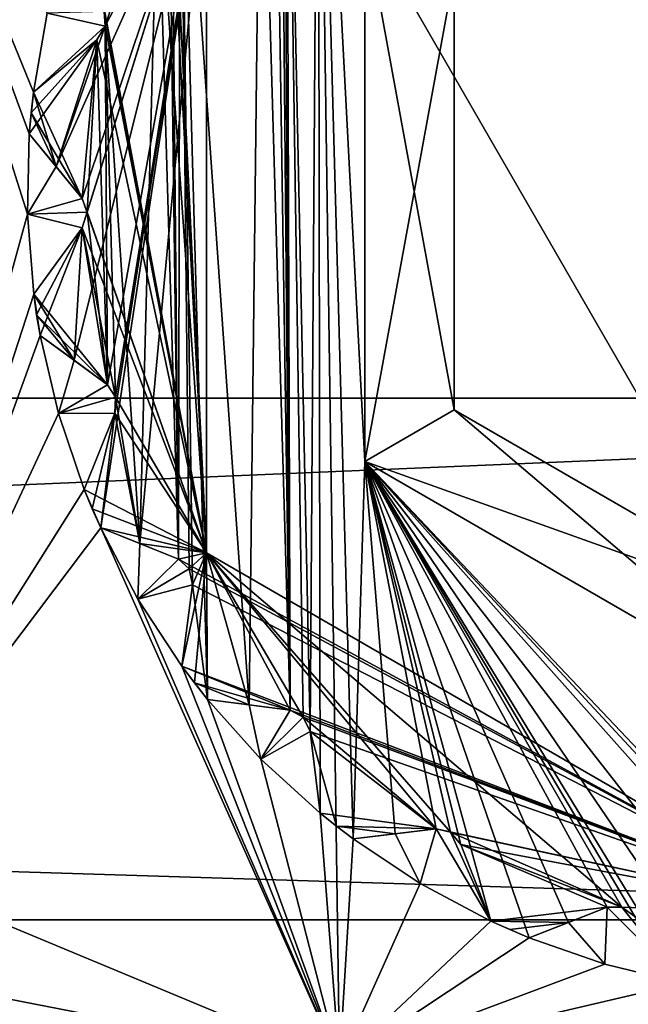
# Model space of a CAD drawing. Header units: metres. Extents: x -205 to 205, y -82 to 82.
# Tile 70 of 256: x -98.44 to -95.49, y -40.44 to -35.67. Entities that reach past the tile are written whole.
import ezdxf

# ---------------------------------------------------------------- set-up
doc = ezdxf.new("R2010")
doc.units = ezdxf.units.M
doc.layers.add('solid_PRT0003', color=7, linetype='CONTINUOUS')

msp = doc.modelspace()

# ---------------------------------------------------------------- linework, layer by layer
at = {"layer": 'solid_PRT0003'}
for points in [[(-200, -75), (-200, 75), (0, 75)], [(0, -75), (-200, -75), (0, 75)], [(-173.501572, -37.4888, 108.5), (-88.490875, 37.499069, 108.5), (-173.490875, 37.5112, 108.5)], [(-173.501572, -37.4888, 108.5), (-88.501579, -37.500927, 108.5), (-88.490875, 37.499069, 108.5)], [(-89.929092, -37.500725, 108.410858), (-172.074066, -37.489002, 108.410858), (-172.063354, 37.510998, 108.410858)], [(-89.918396, 37.499275, 108.410858), (-89.929092, -37.500725, 108.410858), (-172.063354, 37.510998, 108.410858)], [(-97.030434, -39.114395, 75), (-96.992798, -33.499554, 75), (-97.145279, -33.633003, 75)], [(-97.030434, -39.114395, 75), (-96.981972, -39.509548, 75), (-96.992798, -33.499554, 75)], [(-96.981972, -39.509548, 75), (-96.888588, -40.722324, 75), (-96.992798, -33.499554, 75)], [(-96.822311, -39.634323, 75), (-96.992798, -33.499554, 75), (-96.888588, -40.722324, 75)], [(-96.766197, -37.807178, 75), (-96.992798, -33.499554, 75), (-96.822311, -39.634323, 75)], [(-96.766197, -37.807178, 75), (-96.765823, -35.192318, 75), (-96.992798, -33.499554, 75)], [(-97.127411, -39.010872, 75), (-97.145279, -33.633003, 75), (-97.158646, -33.833813, 75)], [(-97.064514, -39.044338, 75), (-97.030434, -39.114395, 75), (-97.145279, -33.633003, 75)], [(-97.127411, -39.010872, 75), (-97.064514, -39.044338, 75), (-97.145279, -33.633003, 75)], [(-98.399925, -36.60841, 75), (-99.330193, -33.668289, 75), (-99.259232, -39.734886, 75)], [(-98.371559, -36.018242, 75), (-98.30439, -35.63549, 75), (-99.330193, -33.668289, 75)], [(-98.391357, -36.219906, 75), (-98.371559, -36.018242, 75), (-99.330193, -33.668289, 75)], [(-98.399925, -36.60841, 75), (-98.391357, -36.219906, 75), (-99.330193, -33.668289, 75)], [(-97.127411, -39.010872, 75), (-97.158646, -33.833813, 75), (-97.172165, -34.036934, 75)], [(-96.765823, -35.192318, 6), (-94.501808, -39.114967, 6), (-94.50106, -33.885178, 6)], [(-97.127411, -39.010872, 75), (-97.172165, -34.036934, 75), (-97.201622, -34.101803, 75)], [(-97.127411, -39.010872, 75), (-97.201622, -34.101803, 75), (-97.269402, -34.140221, 75)], [(-97.326515, -38.984985, 75), (-97.269402, -34.140221, 75), (-97.660728, -34.213398, 75)], [(-97.326515, -38.984985, 75), (-97.127411, -39.010872, 75), (-97.269402, -34.140221, 75)], [(-97.669319, -38.278938, 75), (-97.660728, -34.213398, 75), (-97.700821, -34.778503, 75)], [(-97.669319, -38.278938, 75), (-97.61673, -38.326992, 75), (-97.660728, -34.213398, 75)], [(-97.61673, -38.326992, 75), (-97.601135, -38.403328, 75), (-97.660728, -34.213398, 75)], [(-97.528854, -38.958675, 75), (-97.660728, -34.213398, 75), (-97.601135, -38.403328, 75)], [(-97.326515, -38.984985, 75), (-97.660728, -34.213398, 75), (-97.528854, -38.958675, 75)], [(-98.261864, -36.377598, 26), (-98.134445, -36.532764, 26), (-97.532372, -34.749832, 26)], [(-98.022995, -35.699276, 26), (-98.261864, -36.377598, 26), (-97.532372, -34.749832, 26)], [(-98.174187, -37.316628, 26), (-98.012184, -37.43523, 26), (-97.532372, -34.749832, 26)], [(-98.134621, -36.674614, 26), (-98.174187, -37.316628, 26), (-97.532372, -34.749832, 26)], [(-98.111511, -36.600212, 26), (-98.134621, -36.674614, 26), (-97.532372, -34.749832, 26)], [(-98.134445, -36.532764, 26), (-98.111511, -36.600212, 26), (-97.532372, -34.749832, 26)], [(-97.855728, -38.20435, 26), (-97.532372, -34.749832, 26), (-98.045174, -38.128544, 26)], [(-97.977074, -37.57267, 26), (-98.045174, -38.128544, 26), (-97.532372, -34.749832, 26)], [(-98.028442, -35.628242, 26), (-98.022995, -35.699276, 26), (-97.532372, -34.749832, 26)], [(-98.012184, -37.43523, 26), (-97.97319, -37.494854, 26), (-97.532372, -34.749832, 26)], [(-97.97319, -37.494854, 26), (-97.977074, -37.57267, 26), (-97.532372, -34.749832, 26)], [(-97.855728, -38.20435, 26), (-97.532959, -38.249302, 26), (-97.532372, -34.749832, 26)], [(-97.532455, -34.749977, 55), (-97.532875, -38.249447, 55), (-97.700829, -34.778465, 55)], [(-97.532372, -34.749832, 26), (-97.532959, -38.249302, 26), (-97.532455, -34.749977, 55)], [(-97.532959, -38.249302, 26), (-97.532875, -38.249447, 55), (-97.532455, -34.749977, 55)], [(-97.532875, -38.249447, 55), (-97.713219, -34.84866, 55), (-97.700829, -34.778465, 55)], [(-97.669319, -38.278938, 75), (-97.700821, -34.778503, 75), (-97.713211, -34.84866, 75)], [(-97.669319, -38.278938, 75), (-97.713211, -34.84866, 75), (-97.76931, -34.902721, 75)], [(-97.532875, -38.249447, 55), (-97.76931, -34.902721, 55), (-97.713219, -34.84866, 55)], [(-97.532875, -38.249447, 55), (-98.130142, -35.070919, 55), (-97.76931, -34.902721, 55)], [(-98.028442, -35.628242, 75), (-98.022995, -35.699276, 75), (-97.76931, -34.902721, 75)], [(-97.855728, -38.20435, 75), (-97.76931, -34.902721, 75), (-98.022995, -35.699276, 75)], [(-97.855728, -38.20435, 75), (-97.669319, -38.278938, 75), (-97.76931, -34.902721, 75)], [(-97.532875, -38.249447, 55), (-98.028458, -35.628208, 55), (-98.130142, -35.070919, 55)], [(-96.332924, -35.442307, 74.500084), (-96.765823, -35.192318, 75), (-96.766197, -37.807178, 75)], [(-96.765823, -35.192318, 6), (-96.766197, -37.807178, 6), (-94.501808, -39.114967, 6)], [(-96.333229, -37.557316, 6.499915), (-96.766197, -37.807178, 6), (-96.765823, -35.192318, 6)], [(-96.332924, -35.442307, 6.499915), (-96.333229, -37.557316, 6.499915), (-96.765823, -35.192318, 6)], [(-96.332924, -35.442307, 74.500084), (-96.766197, -37.807178, 75), (-96.333229, -37.557316, 74.500084)], [(-96.333229, -37.557316, 74.500084), (-96.333229, -37.557316, 6.499915), (-96.332924, -35.442307, 6.499915)], [(-96.332924, -35.442307, 74.500084), (-96.333229, -37.557316, 74.500084), (-96.332924, -35.442307, 6.499915)], [(-98.30439, -35.63549, 6), (-98.30439, -35.63549, 75), (-98.371559, -36.018242, 75)], [(-98.371559, -36.018242, 55), (-98.30439, -35.63549, 6), (-98.371559, -36.018242, 75)], [(-98.023003, -35.69928, 6), (-98.30439, -35.63549, 6), (-98.371559, -36.018242, 6)], [(-98.371559, -36.018242, 26), (-98.371559, -36.018242, 6), (-98.30439, -35.63549, 6)], [(-98.371559, -36.018242, 55), (-98.371559, -36.018242, 26), (-98.30439, -35.63549, 6)], [(-98.023003, -35.69928, 6), (-98.028458, -35.628208, 6), (-98.30439, -35.63549, 6)], [(-98.023003, -35.69928, 55), (-98.028442, -35.628242, 75), (-98.028458, -35.628208, 55)], [(-98.028442, -35.628242, 26), (-98.028458, -35.628208, 6), (-98.023003, -35.69928, 6)], [(-97.532875, -38.249447, 55), (-98.023003, -35.69928, 55), (-98.028458, -35.628208, 55)], [(-98.023003, -35.69928, 55), (-98.022995, -35.699276, 75), (-98.028442, -35.628242, 75)], [(-98.028442, -35.628242, 26), (-98.023003, -35.69928, 6), (-98.022995, -35.699276, 26)], [(-98.063889, -35.765594, 6), (-98.023003, -35.69928, 6), (-98.371559, -36.018242, 6)], [(-98.022995, -35.699276, 26), (-98.063889, -35.765594, 26), (-98.261864, -36.377598, 26)], [(-98.012184, -37.43523, 75), (-98.022995, -35.699276, 75), (-98.063889, -35.765594, 75)], [(-98.063889, -35.765594, 55), (-98.063889, -35.765594, 75), (-98.022995, -35.699276, 75)], [(-98.063889, -35.765594, 55), (-98.022995, -35.699276, 75), (-98.023003, -35.69928, 55)], [(-98.022995, -35.699276, 26), (-98.023003, -35.69928, 6), (-98.063889, -35.765594, 6)], [(-98.022995, -35.699276, 26), (-98.063889, -35.765594, 6), (-98.063889, -35.765594, 26)], [(-97.532875, -38.249447, 55), (-98.063889, -35.765594, 55), (-98.023003, -35.69928, 55)], [(-98.012184, -37.43523, 75), (-97.97319, -37.494854, 75), (-98.022995, -35.699276, 75)], [(-97.855728, -38.20435, 75), (-98.022995, -35.699276, 75), (-97.97319, -37.494854, 75)], [(-98.063889, -35.765594, 26), (-98.382767, -36.118946, 26), (-98.391357, -36.219906, 26)], [(-98.063889, -35.765594, 26), (-98.391357, -36.219906, 26), (-98.261864, -36.377598, 26)], [(-98.063889, -35.765594, 26), (-98.371559, -36.018242, 26), (-98.382767, -36.118946, 26)], [(-98.134445, -36.532764, 75), (-98.063889, -35.765594, 75), (-98.371559, -36.018242, 75)], [(-98.063889, -35.765594, 55), (-98.371559, -36.018242, 75), (-98.063889, -35.765594, 75)], [(-98.063889, -35.765594, 55), (-98.371559, -36.018242, 55), (-98.371559, -36.018242, 75)], [(-98.371559, -36.018242, 26), (-98.063889, -35.765594, 6), (-98.371559, -36.018242, 6)], [(-98.063889, -35.765594, 26), (-98.063889, -35.765594, 6), (-98.371559, -36.018242, 26)], [(-98.134476, -36.532734, 55), (-98.371559, -36.018242, 55), (-98.063889, -35.765594, 55)], [(-97.532875, -38.249447, 55), (-98.134476, -36.532734, 55), (-98.063889, -35.765594, 55)], [(-98.134445, -36.532764, 75), (-98.111511, -36.600212, 75), (-98.063889, -35.765594, 75)], [(-98.012184, -37.43523, 75), (-98.063889, -35.765594, 75), (-98.111511, -36.600212, 75)], [(-98.261864, -36.377598, 75), (-98.371559, -36.018242, 75), (-98.391357, -36.219906, 75)], [(-98.382767, -36.118946, 55), (-98.382767, -36.118946, 26), (-98.371559, -36.018242, 26)], [(-98.371559, -36.018242, 55), (-98.382767, -36.118946, 55), (-98.371559, -36.018242, 26)], [(-98.134476, -36.532734, 55), (-98.382767, -36.118946, 55), (-98.371559, -36.018242, 55)], [(-98.261864, -36.377598, 75), (-98.134445, -36.532764, 75), (-98.371559, -36.018242, 75)], [(-98.391357, -36.219906, 55), (-98.391357, -36.219906, 26), (-98.382767, -36.118946, 26)], [(-98.382767, -36.118946, 55), (-98.391357, -36.219906, 55), (-98.382767, -36.118946, 26)], [(-98.261879, -36.377579, 55), (-98.391357, -36.219906, 55), (-98.382767, -36.118946, 55)], [(-98.134476, -36.532734, 55), (-98.261879, -36.377579, 55), (-98.382767, -36.118946, 55)], [(-98.391357, -36.219906, 55), (-98.391357, -36.219906, 75), (-98.399925, -36.60841, 75)], [(-98.391357, -36.219906, 6), (-98.399925, -36.60841, 75), (-98.399925, -36.60841, 6)], [(-98.391357, -36.219906, 26), (-98.399925, -36.60841, 75), (-98.391357, -36.219906, 6)], [(-98.391357, -36.219906, 55), (-98.399925, -36.60841, 75), (-98.391357, -36.219906, 26)], [(-98.261879, -36.377579, 6), (-98.391357, -36.219906, 6), (-98.399925, -36.60841, 6)], [(-98.391357, -36.219906, 55), (-98.261864, -36.377598, 75), (-98.391357, -36.219906, 75)], [(-98.391357, -36.219906, 55), (-98.134445, -36.532764, 75), (-98.261864, -36.377598, 75)], [(-98.261879, -36.377579, 55), (-98.134445, -36.532764, 75), (-98.391357, -36.219906, 55)], [(-98.134445, -36.532764, 26), (-98.391357, -36.219906, 6), (-98.261879, -36.377579, 6)], [(-98.261864, -36.377598, 26), (-98.391357, -36.219906, 26), (-98.391357, -36.219906, 6)], [(-98.261864, -36.377598, 26), (-98.391357, -36.219906, 6), (-98.134445, -36.532764, 26)], [(-98.134476, -36.532734, 6), (-98.261879, -36.377579, 6), (-98.399925, -36.60841, 6)], [(-98.134476, -36.532734, 55), (-98.134445, -36.532764, 75), (-98.261879, -36.377579, 55)], [(-98.134445, -36.532764, 26), (-98.261879, -36.377579, 6), (-98.134476, -36.532734, 6)], [(-98.111511, -36.600216, 6), (-98.134476, -36.532734, 6), (-98.399925, -36.60841, 6)], [(-98.111511, -36.600216, 55), (-98.134445, -36.532764, 75), (-98.134476, -36.532734, 55)], [(-98.134445, -36.532764, 26), (-98.134476, -36.532734, 6), (-98.111511, -36.600216, 6)], [(-97.532875, -38.249447, 55), (-98.111511, -36.600216, 55), (-98.134476, -36.532734, 55)], [(-98.111511, -36.600216, 55), (-98.111511, -36.600212, 75), (-98.134445, -36.532764, 75)], [(-98.134445, -36.532764, 26), (-98.111511, -36.600216, 6), (-98.111511, -36.600212, 26)], [(-98.369797, -36.995838, 75), (-98.399925, -36.60841, 75), (-99.259232, -39.734886, 75)], [(-98.134621, -36.674614, 6), (-98.111511, -36.600216, 6), (-98.399925, -36.60841, 6)], [(-98.399925, -36.60841, 6), (-98.399925, -36.60841, 75), (-98.369797, -36.995838, 75)], [(-98.369797, -36.995838, 55), (-98.399925, -36.60841, 6), (-98.369797, -36.995838, 75)], [(-98.134621, -36.674614, 6), (-98.399925, -36.60841, 6), (-98.369797, -36.995838, 6)], [(-98.369797, -36.995838, 26), (-98.369797, -36.995838, 6), (-98.399925, -36.60841, 6)], [(-98.369797, -36.995838, 55), (-98.369797, -36.995838, 26), (-98.399925, -36.60841, 6)], [(-98.012184, -37.43523, 75), (-98.111511, -36.600212, 75), (-98.134621, -36.674614, 75)], [(-98.134621, -36.674614, 55), (-98.134621, -36.674614, 75), (-98.111511, -36.600212, 75)], [(-98.134621, -36.674614, 55), (-98.111511, -36.600212, 75), (-98.111511, -36.600216, 55)], [(-98.111511, -36.600212, 26), (-98.111511, -36.600216, 6), (-98.134621, -36.674614, 6)], [(-98.111511, -36.600212, 26), (-98.134621, -36.674614, 6), (-98.134621, -36.674614, 26)], [(-97.532875, -38.249447, 55), (-98.134621, -36.674614, 55), (-98.111511, -36.600216, 55)], [(-98.174187, -37.316628, 75), (-98.134621, -36.674614, 75), (-98.369797, -36.995838, 75)], [(-98.134621, -36.674614, 55), (-98.369797, -36.995838, 75), (-98.134621, -36.674614, 75)], [(-98.134621, -36.674614, 55), (-98.369797, -36.995838, 55), (-98.369797, -36.995838, 75)], [(-98.369797, -36.995838, 26), (-98.134621, -36.674614, 6), (-98.369797, -36.995838, 6)], [(-98.134621, -36.674614, 26), (-98.134621, -36.674614, 6), (-98.369797, -36.995838, 26)], [(-98.134621, -36.674614, 26), (-98.369797, -36.995838, 26), (-98.355614, -37.096169, 26)], [(-98.012215, -37.435207, 55), (-98.369797, -36.995838, 55), (-98.134621, -36.674614, 55)], [(-98.134621, -36.674614, 26), (-98.355614, -37.096169, 26), (-98.338821, -37.196091, 26)], [(-98.134621, -36.674614, 26), (-98.338821, -37.196091, 26), (-98.174187, -37.316628, 26)], [(-98.174187, -37.316628, 75), (-98.012184, -37.43523, 75), (-98.134621, -36.674614, 75)], [(-97.97319, -37.494858, 55), (-98.012215, -37.435207, 55), (-98.134621, -36.674614, 55)], [(-97.532875, -38.249447, 55), (-97.97319, -37.494858, 55), (-98.134621, -36.674614, 55)], [(-98.338821, -37.196091, 75), (-98.369797, -36.995838, 75), (-99.259232, -39.734886, 75)], [(-98.174187, -37.316628, 75), (-98.369797, -36.995838, 75), (-98.338821, -37.196091, 75)], [(-98.355614, -37.096169, 55), (-98.355614, -37.096169, 26), (-98.369797, -36.995838, 26)], [(-98.369797, -36.995838, 55), (-98.355614, -37.096169, 55), (-98.369797, -36.995838, 26)], [(-98.012215, -37.435207, 55), (-98.355614, -37.096169, 55), (-98.369797, -36.995838, 55)], [(-98.338821, -37.196091, 55), (-98.338821, -37.196091, 26), (-98.355614, -37.096169, 26)], [(-98.355614, -37.096169, 55), (-98.338821, -37.196091, 55), (-98.355614, -37.096169, 26)], [(-98.174202, -37.316612, 55), (-98.338821, -37.196091, 55), (-98.355614, -37.096169, 55)], [(-98.012215, -37.435207, 55), (-98.174202, -37.316612, 55), (-98.355614, -37.096169, 55)], [(-98.250511, -37.574524, 75), (-98.338821, -37.196091, 75), (-99.259232, -39.734886, 75)], [(-98.338821, -37.196091, 55), (-98.338821, -37.196091, 75), (-98.250511, -37.574524, 75)], [(-98.338821, -37.196091, 55), (-98.174187, -37.316628, 75), (-98.338821, -37.196091, 75)], [(-98.338821, -37.196091, 6), (-98.250511, -37.574524, 75), (-98.250511, -37.574524, 6)], [(-98.338821, -37.196091, 26), (-98.250511, -37.574524, 75), (-98.338821, -37.196091, 6)], [(-98.338821, -37.196091, 55), (-98.250511, -37.574524, 75), (-98.338821, -37.196091, 26)], [(-98.338821, -37.196091, 55), (-98.012184, -37.43523, 75), (-98.174187, -37.316628, 75)], [(-98.174202, -37.316612, 55), (-98.012184, -37.43523, 75), (-98.338821, -37.196091, 55)], [(-98.174202, -37.316612, 6), (-98.338821, -37.196091, 6), (-98.250511, -37.574524, 6)], [(-98.012184, -37.43523, 26), (-98.338821, -37.196091, 6), (-98.174202, -37.316612, 6)], [(-98.174187, -37.316628, 26), (-98.338821, -37.196091, 26), (-98.338821, -37.196091, 6)], [(-98.174187, -37.316628, 26), (-98.338821, -37.196091, 6), (-98.012184, -37.43523, 26)], [(-98.012215, -37.435207, 6), (-98.174202, -37.316612, 6), (-98.250511, -37.574524, 6)], [(-98.012215, -37.435207, 55), (-98.012184, -37.43523, 75), (-98.174202, -37.316612, 55)], [(-98.012184, -37.43523, 26), (-98.174202, -37.316612, 6), (-98.012215, -37.435207, 6)], [(-97.97319, -37.494858, 6), (-98.012215, -37.435207, 6), (-98.250511, -37.574524, 6)], [(-97.97319, -37.494858, 55), (-98.012184, -37.43523, 75), (-98.012215, -37.435207, 55)], [(-98.012184, -37.43523, 26), (-98.012215, -37.435207, 6), (-97.97319, -37.494858, 6)], [(-97.97319, -37.494858, 55), (-97.97319, -37.494854, 75), (-98.012184, -37.43523, 75)], [(-98.012184, -37.43523, 26), (-97.97319, -37.494858, 6), (-97.97319, -37.494854, 26)], [(-172.037628, -41.024548, 108.5), (-88.501579, -37.500927, 108.5), (-173.501572, -37.4888, 108.5)], [(-90.975815, -40.026699, 108.410858), (-172.074066, -37.489002, 108.410858), (-89.929092, -37.500725, 108.410858)], [(-171.028061, -40.015278, 108.410858), (-172.074066, -37.489002, 108.410858), (-90.975815, -40.026699, 108.410858)], [(-172.037628, -41.024548, 108.5), (-89.966545, -41.036259, 108.5), (-88.501579, -37.500927, 108.5)], [(-97.977074, -37.57267, 6), (-97.97319, -37.494858, 6), (-98.250511, -37.574524, 6)], [(-97.855728, -38.20435, 75), (-97.97319, -37.494854, 75), (-97.977074, -37.57267, 75)], [(-97.977074, -37.57267, 55), (-97.977074, -37.57267, 75), (-97.97319, -37.494854, 75)], [(-97.977074, -37.57267, 55), (-97.97319, -37.494854, 75), (-97.97319, -37.494858, 55)], [(-97.97319, -37.494854, 26), (-97.97319, -37.494858, 6), (-97.977074, -37.57267, 6)], [(-97.97319, -37.494854, 26), (-97.977074, -37.57267, 6), (-97.977074, -37.57267, 26)], [(-97.532875, -38.249447, 55), (-97.977074, -37.57267, 55), (-97.97319, -37.494858, 55)], [(-96.333229, -37.557316, 74.500084), (-96.766197, -37.807178, 75), (-94.501808, -39.114967, 75)], [(-96.333229, -37.557316, 6.499915), (-94.50174, -38.61507, 6.499915), (-96.766197, -37.807178, 6)], [(-96.333229, -37.557316, 74.500084), (-94.501808, -39.114967, 75), (-94.50174, -38.61507, 74.500084)], [(-94.50174, -38.61507, 74.500084), (-94.50174, -38.61507, 6.499915), (-96.333229, -37.557316, 6.499915)], [(-96.333229, -37.557316, 74.500084), (-94.50174, -38.61507, 74.500084), (-96.333229, -37.557316, 6.499915)], [(-98.124969, -37.942287, 75), (-98.250511, -37.574524, 75), (-99.259232, -39.734886, 75)], [(-97.977074, -37.57267, 6), (-98.250511, -37.574524, 6), (-98.124969, -37.942287, 6)], [(-98.250511, -37.574524, 6), (-98.250511, -37.574524, 75), (-98.124969, -37.942287, 75)], [(-98.124969, -37.942287, 55), (-98.250511, -37.574524, 6), (-98.124969, -37.942287, 75)], [(-98.124969, -37.942287, 26), (-98.124969, -37.942287, 6), (-98.250511, -37.574524, 6)], [(-98.124969, -37.942287, 55), (-98.124969, -37.942287, 26), (-98.250511, -37.574524, 6)], [(-98.045174, -38.128544, 75), (-97.977074, -37.57267, 75), (-98.124969, -37.942287, 75)], [(-97.977074, -37.57267, 55), (-98.124969, -37.942287, 75), (-97.977074, -37.57267, 75)], [(-97.977074, -37.57267, 55), (-98.124969, -37.942287, 55), (-98.124969, -37.942287, 75)], [(-98.124969, -37.942287, 26), (-97.977074, -37.57267, 6), (-98.124969, -37.942287, 6)], [(-97.977074, -37.57267, 26), (-97.977074, -37.57267, 6), (-98.124969, -37.942287, 26)], [(-97.977074, -37.57267, 26), (-98.124969, -37.942287, 26), (-98.086281, -38.035934, 26)], [(-97.532875, -38.249447, 55), (-98.124969, -37.942287, 55), (-97.977074, -37.57267, 55)], [(-97.977074, -37.57267, 26), (-98.086281, -38.035934, 26), (-98.045174, -38.128544, 26)], [(-97.855728, -38.20435, 75), (-97.977074, -37.57267, 75), (-98.045174, -38.128544, 75)], [(-96.766197, -37.807178, 75), (-96.822311, -39.634323, 75), (-96.619781, -39.609486, 75)], [(-96.766197, -37.807178, 75), (-96.300827, -39.661198, 75), (-96.155617, -40.031883, 75)], [(-96.766197, -37.807178, 75), (-96.155617, -40.031883, 75), (-95.96994, -40.113033, 75)], [(-96.766197, -37.807178, 75), (-96.351257, -39.601818, 75), (-96.300827, -39.661198, 75)], [(-96.766197, -37.807178, 75), (-96.420502, -39.585045, 75), (-96.351257, -39.601818, 75)], [(-96.766197, -37.807178, 75), (-96.619781, -39.609486, 75), (-96.420502, -39.585045, 75)], [(-96.766197, -37.807178, 75), (-95.96994, -40.113033, 75), (-95.779953, -40.038609, 75)], [(-96.766197, -37.807178, 75), (-95.458153, -40.009377, 75), (-95.225319, -40.332302, 75)], [(-96.766197, -37.807178, 75), (-95.225319, -40.332302, 75), (-95.025299, -40.364727, 75)], [(-96.766197, -37.807178, 75), (-95.521774, -39.964405, 75), (-95.458153, -40.009377, 75)], [(-96.766197, -37.807178, 75), (-95.59301, -39.965374, 75), (-95.521774, -39.964405, 75)], [(-96.766197, -37.807178, 75), (-95.779953, -40.038609, 75), (-95.59301, -39.965374, 75)], [(-96.766197, -37.807178, 75), (-94.628174, -40.109314, 75), (-94.555367, -40.137051, 75)], [(-96.766197, -37.807178, 75), (-94.555367, -40.137051, 75), (-94.501808, -39.114967, 75)], [(-96.766197, -37.807178, 75), (-94.69693, -40.127968, 75), (-94.628174, -40.109314, 75)], [(-96.766197, -37.807178, 75), (-94.859787, -40.245392, 75), (-94.69693, -40.127968, 75)], [(-96.766197, -37.807178, 75), (-95.025299, -40.364727, 75), (-94.859787, -40.245392, 75)], [(-94.50174, -38.61507, 6.499915), (-94.501808, -39.114967, 6), (-96.766197, -37.807178, 6)], [(-98.045174, -38.128544, 75), (-98.124969, -37.942287, 75), (-99.259232, -39.734886, 75)], [(-98.086281, -38.035934, 55), (-98.086281, -38.035934, 26), (-98.124969, -37.942287, 26)], [(-98.124969, -37.942287, 55), (-98.086281, -38.035934, 55), (-98.124969, -37.942287, 26)], [(-97.532875, -38.249447, 55), (-98.086281, -38.035934, 55), (-98.124969, -37.942287, 55)], [(-98.045174, -38.128544, 55), (-98.045174, -38.128544, 26), (-98.086281, -38.035934, 26)], [(-98.086281, -38.035934, 55), (-98.045174, -38.128544, 55), (-98.086281, -38.035934, 26)], [(-97.532875, -38.249447, 55), (-98.045174, -38.128544, 55), (-98.086281, -38.035934, 55)], [(-98.045174, -38.128544, 75), (-99.259232, -39.734886, 75), (-96.888588, -40.722324, 75)], [(-97.865517, -38.473122, 75), (-98.045174, -38.128544, 75), (-96.888588, -40.722324, 75)], [(-98.045174, -38.128544, 55), (-98.045174, -38.128544, 75), (-97.865517, -38.473122, 75)], [(-98.045174, -38.128544, 55), (-97.855728, -38.20435, 75), (-98.045174, -38.128544, 75)], [(-98.045174, -38.128544, 6), (-97.865517, -38.473122, 75), (-97.865517, -38.473122, 6)], [(-98.045174, -38.128544, 26), (-97.865517, -38.473122, 75), (-98.045174, -38.128544, 6)], [(-98.045174, -38.128544, 55), (-97.865517, -38.473122, 75), (-98.045174, -38.128544, 26)], [(-98.045174, -38.128544, 55), (-97.669319, -38.278938, 75), (-97.855728, -38.20435, 75)], [(-97.855751, -38.204338, 55), (-97.669319, -38.278938, 75), (-98.045174, -38.128544, 55)], [(-97.855751, -38.204338, 6), (-98.045174, -38.128544, 6), (-97.865517, -38.473122, 6)], [(-97.669319, -38.278938, 26), (-98.045174, -38.128544, 6), (-97.855751, -38.204338, 6)], [(-97.855728, -38.20435, 26), (-98.045174, -38.128544, 26), (-98.045174, -38.128544, 6)], [(-97.855728, -38.20435, 26), (-98.045174, -38.128544, 6), (-97.669319, -38.278938, 26)], [(-97.532875, -38.249447, 55), (-97.855751, -38.204338, 55), (-98.045174, -38.128544, 55)], [(-97.669357, -38.278923, 6), (-97.855751, -38.204338, 6), (-97.865517, -38.473122, 6)], [(-97.669357, -38.278923, 55), (-97.669319, -38.278938, 75), (-97.855751, -38.204338, 55)], [(-97.669319, -38.278938, 26), (-97.855751, -38.204338, 6), (-97.669357, -38.278923, 6)], [(-97.532875, -38.249447, 55), (-97.669357, -38.278923, 55), (-97.855751, -38.204338, 55)], [(-97.855728, -38.20435, 26), (-97.669319, -38.278938, 26), (-97.532959, -38.249302, 26)], [(-97.61673, -38.326996, 6), (-97.669357, -38.278923, 6), (-97.865517, -38.473122, 6)], [(-97.532875, -38.249447, 55), (-94.501938, -40.000072, 55), (-97.669357, -38.278923, 55)], [(-97.61673, -38.326996, 55), (-97.669319, -38.278938, 75), (-97.669357, -38.278923, 55)], [(-97.669319, -38.278938, 26), (-97.669357, -38.278923, 6), (-97.61673, -38.326996, 6)], [(-94.501938, -40.000072, 55), (-97.61673, -38.326996, 55), (-97.669357, -38.278923, 55)], [(-97.669319, -38.278938, 26), (-97.61673, -38.326992, 26), (-97.532959, -38.249302, 26)], [(-97.61673, -38.326996, 55), (-97.61673, -38.326992, 75), (-97.669319, -38.278938, 75)], [(-97.669319, -38.278938, 26), (-97.61673, -38.326996, 6), (-97.61673, -38.326992, 26)], [(-97.532959, -38.249302, 26), (-97.652466, -38.798115, 26), (-97.591705, -38.879196, 26)], [(-97.601135, -38.403328, 26), (-97.652466, -38.798115, 26), (-97.532959, -38.249302, 26)], [(-97.61673, -38.326992, 26), (-97.601135, -38.403328, 26), (-97.532959, -38.249302, 26)], [(-97.532959, -38.249302, 26), (-97.591705, -38.879196, 26), (-97.528854, -38.958675, 26)], [(-97.326515, -38.984985, 26), (-97.532959, -38.249302, 26), (-97.528854, -38.958675, 26)], [(-97.532959, -38.249302, 26), (-94.501938, -40.000072, 26), (-97.532875, -38.249447, 55)], [(-95.521774, -39.964405, 26), (-94.501938, -40.000072, 26), (-97.532959, -38.249302, 26)], [(-96.351257, -39.601818, 26), (-95.521774, -39.964405, 26), (-97.532959, -38.249302, 26)], [(-96.420502, -39.585045, 26), (-96.351257, -39.601818, 26), (-97.532959, -38.249302, 26)], [(-97.064514, -39.044338, 26), (-96.420502, -39.585045, 26), (-97.532959, -38.249302, 26)], [(-97.127411, -39.010872, 26), (-97.064514, -39.044338, 26), (-97.532959, -38.249302, 26)], [(-97.326515, -38.984985, 26), (-97.127411, -39.010872, 26), (-97.532959, -38.249302, 26)], [(-94.501938, -40.000072, 26), (-94.501938, -40.000072, 55), (-97.532875, -38.249447, 55)], [(-97.601135, -38.403328, 6), (-97.61673, -38.326996, 6), (-97.865517, -38.473122, 6)], [(-97.601135, -38.403328, 55), (-97.601135, -38.403328, 75), (-97.61673, -38.326992, 75)], [(-97.601135, -38.403328, 55), (-97.61673, -38.326992, 75), (-97.61673, -38.326996, 55)], [(-97.61673, -38.326992, 26), (-97.61673, -38.326996, 6), (-97.601135, -38.403328, 6)], [(-97.61673, -38.326992, 26), (-97.601135, -38.403328, 6), (-97.601135, -38.403328, 26)], [(-94.501938, -40.000072, 55), (-97.601135, -38.403328, 55), (-97.61673, -38.326996, 55)], [(-97.601135, -38.403328, 6), (-97.865517, -38.473122, 6), (-97.652466, -38.798115, 6)], [(-97.528854, -38.958675, 75), (-97.601135, -38.403328, 75), (-97.652466, -38.798115, 75)], [(-97.601135, -38.403328, 55), (-97.652466, -38.798115, 75), (-97.601135, -38.403328, 75)], [(-97.601135, -38.403328, 55), (-97.652466, -38.798115, 55), (-97.652466, -38.798115, 75)], [(-97.652466, -38.798115, 26), (-97.601135, -38.403328, 6), (-97.652466, -38.798115, 6)], [(-97.601135, -38.403328, 26), (-97.601135, -38.403328, 6), (-97.652466, -38.798115, 26)], [(-94.501938, -40.000072, 55), (-97.652466, -38.798115, 55), (-97.601135, -38.403328, 55)], [(-97.652466, -38.798115, 75), (-97.865517, -38.473122, 75), (-96.888588, -40.722324, 75)], [(-97.865517, -38.473122, 6), (-97.865517, -38.473122, 75), (-97.652466, -38.798115, 75)], [(-97.652466, -38.798115, 55), (-97.865517, -38.473122, 6), (-97.652466, -38.798115, 75)], [(-97.652466, -38.798115, 26), (-97.652466, -38.798115, 6), (-97.865517, -38.473122, 6)], [(-97.652466, -38.798115, 55), (-97.652466, -38.798115, 26), (-97.865517, -38.473122, 6)], [(-97.528854, -38.958675, 75), (-97.652466, -38.798115, 75), (-96.888588, -40.722324, 75)], [(-97.591705, -38.879196, 55), (-97.591705, -38.879196, 26), (-97.652466, -38.798115, 26)], [(-97.652466, -38.798115, 55), (-97.591705, -38.879196, 55), (-97.652466, -38.798115, 26)], [(-97.127449, -39.010868, 55), (-97.591705, -38.879196, 55), (-97.652466, -38.798115, 55)], [(-94.501938, -40.000072, 55), (-97.127449, -39.010868, 55), (-97.652466, -38.798115, 55)], [(-97.528854, -38.958675, 55), (-97.528854, -38.958675, 26), (-97.591705, -38.879196, 26)], [(-97.591705, -38.879196, 55), (-97.528854, -38.958675, 55), (-97.591705, -38.879196, 26)], [(-97.326538, -38.984982, 55), (-97.528854, -38.958675, 55), (-97.591705, -38.879196, 55)], [(-97.127449, -39.010868, 55), (-97.326538, -38.984982, 55), (-97.591705, -38.879196, 55)], [(-97.26915, -39.247749, 75), (-97.528854, -38.958675, 75), (-96.888588, -40.722324, 75)], [(-97.528854, -38.958675, 55), (-97.528854, -38.958675, 75), (-97.26915, -39.247749, 75)], [(-97.528854, -38.958675, 55), (-97.326515, -38.984985, 75), (-97.528854, -38.958675, 75)], [(-97.528854, -38.958675, 6), (-97.26915, -39.247749, 75), (-97.26915, -39.247749, 6)], [(-97.528854, -38.958675, 26), (-97.26915, -39.247749, 75), (-97.528854, -38.958675, 6)], [(-97.528854, -38.958675, 55), (-97.26915, -39.247749, 75), (-97.528854, -38.958675, 26)], [(-97.528854, -38.958675, 55), (-97.127411, -39.010872, 75), (-97.326515, -38.984985, 75)], [(-97.326538, -38.984982, 55), (-97.127411, -39.010872, 75), (-97.528854, -38.958675, 55)], [(-97.326538, -38.984982, 6), (-97.528854, -38.958675, 6), (-97.26915, -39.247749, 6)], [(-97.127411, -39.010872, 26), (-97.528854, -38.958675, 6), (-97.326538, -38.984982, 6)], [(-97.326515, -38.984985, 26), (-97.528854, -38.958675, 26), (-97.528854, -38.958675, 6)], [(-97.326515, -38.984985, 26), (-97.528854, -38.958675, 6), (-97.127411, -39.010872, 26)], [(-97.127449, -39.010868, 55), (-97.127411, -39.010872, 75), (-97.326538, -38.984982, 55)], [(-97.127449, -39.010868, 6), (-97.326538, -38.984982, 6), (-97.26915, -39.247749, 6)], [(-97.127411, -39.010872, 26), (-97.326538, -38.984982, 6), (-97.127449, -39.010868, 6)], [(-97.064514, -39.044342, 6), (-97.127449, -39.010868, 6), (-97.26915, -39.247749, 6)], [(-97.030434, -39.114395, 6), (-97.064514, -39.044342, 6), (-97.26915, -39.247749, 6)], [(-97.064514, -39.044342, 55), (-97.127411, -39.010872, 75), (-97.127449, -39.010868, 55)], [(-97.127411, -39.010872, 26), (-97.127449, -39.010868, 6), (-97.064514, -39.044342, 6)], [(-94.501938, -40.000072, 55), (-97.064514, -39.044342, 55), (-97.127449, -39.010868, 55)], [(-97.064514, -39.044342, 55), (-97.064514, -39.044338, 75), (-97.127411, -39.010872, 75)], [(-97.127411, -39.010872, 26), (-97.064514, -39.044342, 6), (-97.064514, -39.044338, 26)], [(-97.030434, -39.114395, 55), (-97.030434, -39.114395, 75), (-97.064514, -39.044338, 75)], [(-97.030434, -39.114395, 55), (-97.064514, -39.044338, 75), (-97.064514, -39.044342, 55)], [(-97.064514, -39.044338, 26), (-97.064514, -39.044342, 6), (-97.030434, -39.114395, 6)], [(-97.064514, -39.044338, 26), (-97.030434, -39.114395, 6), (-97.030434, -39.114395, 26)], [(-97.064514, -39.044338, 26), (-97.030434, -39.114395, 26), (-96.420502, -39.585045, 26)], [(-94.501938, -40.000072, 55), (-97.030434, -39.114395, 55), (-97.064514, -39.044342, 55)], [(-97.030434, -39.114395, 6), (-97.26915, -39.247749, 6), (-96.981972, -39.509548, 6)], [(-97.030434, -39.114395, 55), (-96.981972, -39.509548, 75), (-97.030434, -39.114395, 75)], [(-97.030434, -39.114395, 55), (-96.981972, -39.509548, 55), (-96.981972, -39.509548, 75)], [(-96.981972, -39.509548, 26), (-97.030434, -39.114395, 6), (-96.981972, -39.509548, 6)], [(-97.030434, -39.114395, 26), (-97.030434, -39.114395, 6), (-96.981972, -39.509548, 26)], [(-97.030434, -39.114395, 26), (-96.981972, -39.509548, 26), (-96.902954, -39.572971, 26)], [(-97.030434, -39.114395, 26), (-96.902954, -39.572971, 26), (-96.420502, -39.585045, 26)], [(-96.42054, -39.585049, 55), (-96.981972, -39.509548, 55), (-97.030434, -39.114395, 55)], [(-94.501938, -40.000072, 55), (-96.42054, -39.585049, 55), (-97.030434, -39.114395, 55)], [(-96.981972, -39.509548, 75), (-97.26915, -39.247749, 75), (-96.888588, -40.722324, 75)], [(-97.26915, -39.247749, 6), (-97.26915, -39.247749, 75), (-96.981972, -39.509548, 75)], [(-96.981972, -39.509548, 55), (-97.26915, -39.247749, 6), (-96.981972, -39.509548, 75)], [(-96.981972, -39.509548, 26), (-96.981972, -39.509548, 6), (-97.26915, -39.247749, 6)], [(-96.981972, -39.509548, 55), (-96.981972, -39.509548, 26), (-97.26915, -39.247749, 6)], [(-96.902954, -39.572971, 55), (-96.902954, -39.572971, 26), (-96.981972, -39.509548, 26)], [(-96.981972, -39.509548, 55), (-96.902954, -39.572971, 55), (-96.981972, -39.509548, 26)], [(-96.42054, -39.585049, 55), (-96.902954, -39.572971, 55), (-96.981972, -39.509548, 55)], [(-96.822311, -39.634323, 55), (-96.822311, -39.634323, 26), (-96.902954, -39.572971, 26)], [(-96.619781, -39.609486, 26), (-96.902954, -39.572971, 26), (-96.822311, -39.634323, 26)], [(-96.902954, -39.572971, 55), (-96.822311, -39.634323, 55), (-96.902954, -39.572971, 26)], [(-96.619781, -39.609486, 26), (-96.420502, -39.585045, 26), (-96.902954, -39.572971, 26)], [(-96.619804, -39.609486, 55), (-96.822311, -39.634323, 55), (-96.902954, -39.572971, 55)], [(-96.42054, -39.585049, 55), (-96.619804, -39.609486, 55), (-96.902954, -39.572971, 55)], [(-96.822311, -39.634323, 55), (-96.420502, -39.585045, 75), (-96.619781, -39.609486, 75)], [(-96.619804, -39.609486, 55), (-96.420502, -39.585045, 75), (-96.822311, -39.634323, 55)], [(-96.420502, -39.585045, 26), (-96.822311, -39.634323, 6), (-96.619804, -39.609486, 6)], [(-96.619781, -39.609486, 26), (-96.822311, -39.634323, 6), (-96.420502, -39.585045, 26)], [(-96.822311, -39.634323, 55), (-96.619781, -39.609486, 75), (-96.822311, -39.634323, 75)], [(-96.619804, -39.609486, 6), (-96.822311, -39.634323, 6), (-96.498878, -39.849728, 6)], [(-96.619781, -39.609486, 26), (-96.822311, -39.634323, 26), (-96.822311, -39.634323, 6)], [(-96.42054, -39.585049, 55), (-96.420502, -39.585045, 75), (-96.619804, -39.609486, 55)], [(-96.420502, -39.585045, 26), (-96.619804, -39.609486, 6), (-96.42054, -39.585049, 6)], [(-96.42054, -39.585049, 6), (-96.619804, -39.609486, 6), (-96.498878, -39.849728, 6)], [(-96.42054, -39.585049, 6), (-96.498878, -39.849728, 6), (-96.155617, -40.031883, 6)], [(-96.351257, -39.601822, 55), (-96.420502, -39.585045, 75), (-96.42054, -39.585049, 55)], [(-96.420502, -39.585045, 26), (-96.42054, -39.585049, 6), (-96.351257, -39.601822, 6)], [(-96.351257, -39.601822, 6), (-96.42054, -39.585049, 6), (-96.155617, -40.031883, 6)], [(-94.501938, -40.000072, 55), (-96.351257, -39.601822, 55), (-96.42054, -39.585049, 55)], [(-96.351257, -39.601822, 55), (-96.351257, -39.601818, 75), (-96.420502, -39.585045, 75)], [(-96.420502, -39.585045, 26), (-96.351257, -39.601822, 6), (-96.351257, -39.601818, 26)], [(-96.300827, -39.661198, 55), (-96.300827, -39.661198, 75), (-96.351257, -39.601818, 75)], [(-96.300827, -39.661198, 55), (-96.351257, -39.601818, 75), (-96.351257, -39.601822, 55)], [(-96.351257, -39.601818, 26), (-96.351257, -39.601822, 6), (-96.300827, -39.661198, 6)], [(-96.351257, -39.601818, 26), (-96.300827, -39.661198, 6), (-96.300827, -39.661198, 26)], [(-96.351257, -39.601818, 26), (-96.300827, -39.661198, 26), (-95.521774, -39.964405, 26)], [(-96.351257, -39.601822, 6), (-96.155617, -40.031883, 6), (-96.300827, -39.661198, 6)], [(-94.501938, -40.000072, 55), (-96.300827, -39.661198, 55), (-96.351257, -39.601822, 55)], [(-96.498878, -39.849728, 75), (-96.822311, -39.634323, 75), (-96.888588, -40.722324, 75)], [(-96.822311, -39.634323, 55), (-96.822311, -39.634323, 75), (-96.498878, -39.849728, 75)], [(-96.822311, -39.634323, 6), (-96.498878, -39.849728, 75), (-96.498878, -39.849728, 6)], [(-96.822311, -39.634323, 26), (-96.498878, -39.849728, 75), (-96.822311, -39.634323, 6)], [(-96.822311, -39.634323, 55), (-96.498878, -39.849728, 75), (-96.822311, -39.634323, 26)], [(-96.300827, -39.661198, 55), (-96.155617, -40.031883, 75), (-96.300827, -39.661198, 75)], [(-96.300827, -39.661198, 55), (-96.155617, -40.031883, 55), (-96.155617, -40.031883, 75)], [(-96.155617, -40.031883, 26), (-96.300827, -39.661198, 6), (-96.155617, -40.031883, 6)], [(-96.300827, -39.661198, 26), (-96.300827, -39.661198, 6), (-96.155617, -40.031883, 26)], [(-96.300827, -39.661198, 26), (-96.155617, -40.031883, 26), (-95.59301, -39.965374, 26)], [(-95.59304, -39.965389, 55), (-96.155617, -40.031883, 55), (-96.300827, -39.661198, 55)], [(-95.521767, -39.964405, 55), (-95.59304, -39.965389, 55), (-96.300827, -39.661198, 55)], [(-94.501938, -40.000072, 55), (-95.521767, -39.964405, 55), (-96.300827, -39.661198, 55)], [(-96.300827, -39.661198, 26), (-95.59301, -39.965374, 26), (-95.521774, -39.964405, 26)], [(-99.259232, -39.734886, 75), (-99.399345, -40.232574, 75), (-96.888588, -40.722324, 75)], [(-96.155617, -40.031883, 75), (-96.498878, -39.849728, 75), (-96.888588, -40.722324, 75)], [(-96.498878, -39.849728, 6), (-96.498878, -39.849728, 75), (-96.155617, -40.031883, 75)], [(-96.155617, -40.031883, 55), (-96.498878, -39.849728, 6), (-96.155617, -40.031883, 75)], [(-96.155617, -40.031883, 26), (-96.155617, -40.031883, 6), (-96.498878, -39.849728, 6)], [(-96.155617, -40.031883, 55), (-96.155617, -40.031883, 26), (-96.498878, -39.849728, 6)], [(-95.779953, -40.038609, 26), (-95.59301, -39.965374, 26), (-96.155617, -40.031883, 26)], [(-95.59304, -39.965389, 55), (-95.779976, -40.038616, 55), (-96.155617, -40.031883, 55)], [(-95.96994, -40.113033, 55), (-95.59301, -39.965374, 75), (-95.779953, -40.038609, 75)], [(-95.779976, -40.038616, 55), (-95.59301, -39.965374, 75), (-95.96994, -40.113033, 55)], [(-95.59301, -39.965374, 26), (-95.96994, -40.113033, 6), (-95.779976, -40.038616, 6)], [(-95.779953, -40.038609, 26), (-95.96994, -40.113033, 6), (-95.59301, -39.965374, 26)], [(-95.59304, -39.965389, 55), (-95.59301, -39.965374, 75), (-95.779976, -40.038616, 55)], [(-95.59301, -39.965374, 26), (-95.779976, -40.038616, 6), (-95.59304, -39.965389, 6)], [(-95.59304, -39.965389, 6), (-95.779976, -40.038616, 6), (-95.603104, -40.241238, 6)], [(-95.59304, -39.965389, 6), (-95.603104, -40.241238, 6), (-95.225319, -40.332302, 6)], [(-95.521767, -39.964405, 55), (-95.59301, -39.965374, 75), (-95.59304, -39.965389, 55)], [(-95.521767, -39.964405, 6), (-95.59304, -39.965389, 6), (-95.225319, -40.332302, 6)], [(-95.59301, -39.965374, 26), (-95.59304, -39.965389, 6), (-95.521767, -39.964405, 6)], [(-95.521767, -39.964405, 55), (-95.521774, -39.964405, 75), (-95.59301, -39.965374, 75)], [(-95.59301, -39.965374, 26), (-95.521767, -39.964405, 6), (-95.521774, -39.964405, 26)], [(-95.458153, -40.009377, 55), (-95.458153, -40.009377, 75), (-95.521774, -39.964405, 75)], [(-95.458153, -40.009377, 55), (-95.521774, -39.964405, 75), (-95.521767, -39.964405, 55)], [(-95.521774, -39.964405, 26), (-95.521767, -39.964405, 6), (-95.458153, -40.009377, 6)], [(-95.521774, -39.964405, 26), (-95.458153, -40.009377, 6), (-95.458153, -40.009377, 26)], [(-95.521774, -39.964405, 26), (-95.458153, -40.009377, 26), (-94.501938, -40.000072, 26)], [(-95.521767, -39.964405, 6), (-95.225319, -40.332302, 6), (-95.458153, -40.009377, 6)], [(-94.501938, -40.000072, 55), (-95.458153, -40.009377, 55), (-95.521767, -39.964405, 55)], [(-171.028061, -40.015278, 108.410858), (-93.50209, -41.072697, 108.410858), (-168.50209, -41.061996, 108.410858)], [(-171.028061, -40.015278, 108.410858), (-90.975815, -40.026699, 108.410858), (-93.50209, -41.072697, 108.410858)], [(-95.96994, -40.113033, 75), (-96.155617, -40.031883, 75), (-96.888588, -40.722324, 75)], [(-96.063309, -40.073666, 55), (-96.063309, -40.073666, 26), (-96.155617, -40.031883, 26)], [(-95.779953, -40.038609, 26), (-96.155617, -40.031883, 26), (-96.063309, -40.073666, 26)], [(-96.155617, -40.031883, 55), (-96.063309, -40.073666, 55), (-96.155617, -40.031883, 26)], [(-95.779976, -40.038616, 55), (-96.063309, -40.073666, 55), (-96.155617, -40.031883, 55)], [(-95.779953, -40.038609, 26), (-96.063309, -40.073666, 26), (-95.96994, -40.113033, 26)], [(-95.779976, -40.038616, 55), (-95.96994, -40.113033, 55), (-96.063309, -40.073666, 55)], [(-95.96994, -40.113033, 55), (-95.779953, -40.038609, 75), (-95.96994, -40.113033, 75)], [(-95.779953, -40.038609, 26), (-95.96994, -40.113033, 26), (-95.96994, -40.113033, 6)], [(-95.779976, -40.038616, 6), (-95.96994, -40.113033, 6), (-95.603104, -40.241238, 6)], [(-95.96994, -40.113033, 55), (-95.96994, -40.113033, 26), (-96.063309, -40.073666, 26)], [(-96.063309, -40.073666, 55), (-95.96994, -40.113033, 55), (-96.063309, -40.073666, 26)], [(-95.603104, -40.241238, 75), (-95.96994, -40.113033, 75), (-96.888588, -40.722324, 75)], [(-95.96994, -40.113033, 55), (-95.96994, -40.113033, 75), (-95.603104, -40.241238, 75)], [(-95.96994, -40.113033, 6), (-95.603104, -40.241238, 75), (-95.603104, -40.241238, 6)], [(-95.96994, -40.113033, 26), (-95.603104, -40.241238, 75), (-95.96994, -40.113033, 6)], [(-95.96994, -40.113033, 55), (-95.603104, -40.241238, 75), (-95.96994, -40.113033, 26)], [(-99.399345, -40.232574, 75), (-100.259636, -40.721844, 75), (-96.888588, -40.722324, 75)], [(-95.225319, -40.332302, 75), (-95.603104, -40.241238, 75), (-96.888588, -40.722324, 75)], [(-95.603104, -40.241238, 6), (-95.603104, -40.241238, 75), (-95.225319, -40.332302, 75)], [(-95.225319, -40.332302, 55), (-95.603104, -40.241238, 6), (-95.225319, -40.332302, 75)], [(-95.225319, -40.332302, 26), (-95.225319, -40.332302, 6), (-95.603104, -40.241238, 6)], [(-95.225319, -40.332302, 55), (-95.225319, -40.332302, 26), (-95.603104, -40.241238, 6)], [(-95.225319, -40.332302, 75), (-96.888588, -40.722324, 75), (-93.502037, -40.722809, 75)]]:
    msp.add_3dface(points, dxfattribs=at)

doc.saveas('drawing.dxf')
